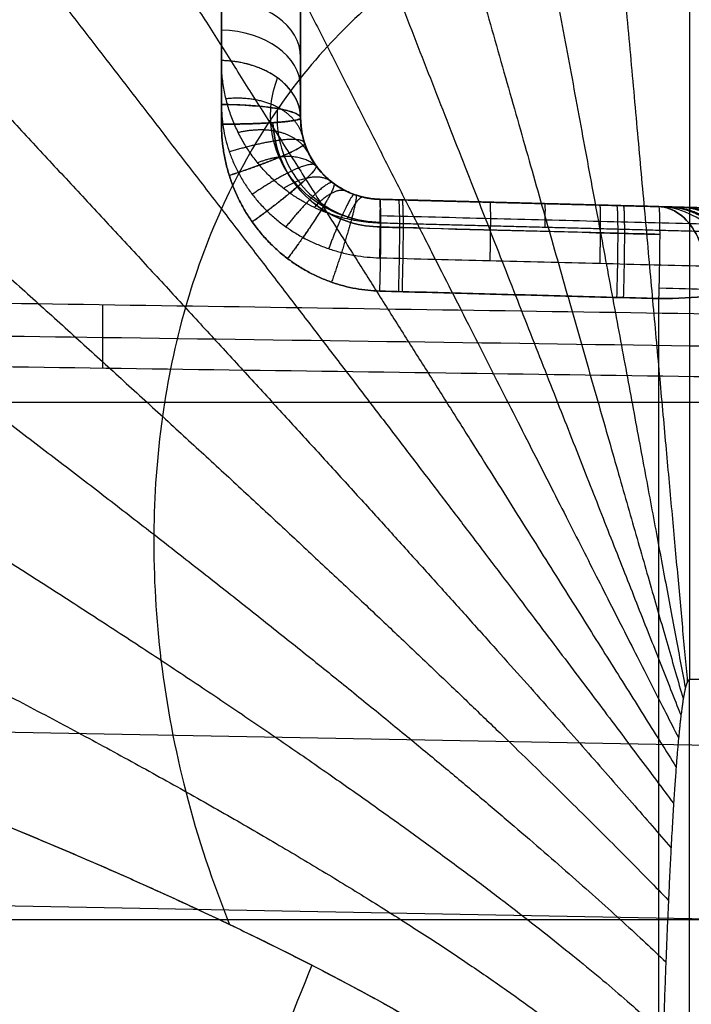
# Model space of a CAD drawing. Header units: centimetres. Extents: x -11 to 25.4, y -15 to 20.7.
# Tile 220 of 256: x 13.837 to 14.25, y -0.688 to -0.083. Entities that reach past the tile are written whole.
import ezdxf

# ---------------------------------------------------------------- set-up
doc = ezdxf.new("R2010")
doc.units = ezdxf.units.CM
doc.layers.add('Default', color=7, linetype='Continuous', true_color=0x000000)

msp = doc.modelspace()

# ---------------------------------------------------------------- linework, layer by layer
at = {"layer": 'Default'}
for p, q in [((14.01, 0.14344, 1.57968), (14.01, -0.14344, 1.2928)), ((14.01, 0.14344, 1.2928), (14.01, -0.14344, 1.57968)), ((14.01, -0.14344, -1.51917), (14.01, 0.14344, -1.2323)), ((14.01, -0.14344, -1.2323), (14.01, 0.14344, -1.51917)), ((14.26131, -0.19872, 1.37619), (14.05869, -0.19342, 1.37619)), ((14.26131, -0.19872, 0.88049), (14.05869, -0.19342, 0.87829)), ((14.26131, -0.19872, -1.35371), (14.05869, -0.19342, -1.35371)), ((14.16, -0.19607, 0.87939), (14.16, -0.19607, 1.87106)), ((14.16, -0.19607, -1.87106), (14.16, -0.19607, -0.83532)), ((12.44, -0.3182, 0.3182), (14.31, -0.3182, 0.3182)), ((12.44, -0.3182, -0.3182), (14.31, -0.3182, -0.3182)), ((14.26131, -0.52925, 0.52925), (12.45869, -0.49588, 0.49588)), ((14.26131, -0.63599, -0.42252), (12.45869, -0.60261, -0.38914))]:
    msp.add_line(p, q, dxfattribs=at)
at = {"layer": 'Default', "extrusion": (-1, 0, 0)}
for centre, radius, start, end in [((0, 0, -13.96131), 1.94236, 85.65298, 94.34702), ((0, 0, -13.96131), 1.94236, 265.65298, 274.34702), ((0, 0, -13.96131), 0.81562, 260.46172, 279.53828), ((0, 0, -14.23023), 1.93531, 7.55545, 82.44455)]:
    msp.add_arc(centre, radius, start, end, dxfattribs=at)
at = {"layer": 'Default', "extrusion": (-1, 4.6362e-09, 6.1907e-08)}
msp.add_arc((0, 0, -14.01), 1.89237, 85.65298, 94.34702, dxfattribs=at)
at = {"layer": 'Default', "extrusion": (-1, -4.6362e-09, -6.1907e-08)}
msp.add_arc((0, 0, -14.01), 1.89237, 265.65298, 274.34702, dxfattribs=at)
at = {"layer": 'Default', "extrusion": (1, 0, 0)}
for centre, radius, start, end in [((0, 0.00002, 14.01), 0.86562, 260.46199, 279.53817), ((0, 0, 14.01), 1.89237, 85.65298, 94.34702), ((0, 0, 14.01), 1.89237, 265.65298, 274.34702), ((0, 0, 14.01), 0.86561, 260.46173, 279.53827), ((0, 0, 14.23023), 1.93531, 225.53182, 262.44455)]:
    msp.add_arc(centre, radius, start, end, dxfattribs=at)
at = {"layer": 'Default', "extrusion": (-1, -0.000234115, 0.000100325)}
msp.add_arc((-0.07356, 3.00045, -14.24872), 0.80001, 271.46881, 314.99996, dxfattribs=at)
at = {"layer": 'Default', "extrusion": (-1.24452e-08, 0.707107, 0.707107)}
msp.add_arc((-13.96, 0.79061, 0.64066), 0.05, 180, 268.50004, dxfattribs=at)
at = {"layer": 'Default', "extrusion": (0, 0.707107, 0.707107)}
msp.add_arc((-13.96, 0.79061, 0.61421), 0.05, 180, 268.50002, dxfattribs=at)
at = {"layer": 'Default', "extrusion": (3.26133e-09, 0.707107, 0.707107)}
msp.add_arc((-13.96, 0.79061, 0.58776), 0.05, 180, 268.5, dxfattribs=at)
at = {"layer": 'Default', "extrusion": (1.29636e-06, 0.986176, -0.165704)}
msp.add_arc((-13.96, -0.8656, 0.00002), 0.05, 91.49999, 180.00074, dxfattribs=at)
at = {"layer": 'Default', "extrusion": (-4.81936e-13, -0.997123, 0.075797)}
msp.add_arc((13.96, -1.89237), 0.05, 271.5, 0, dxfattribs=at)
at = {"layer": 'Default'}
msp.add_arc((14.06, -0.14344, 1.3826), 0.05, 180, 268.5, dxfattribs=at)
at = {"layer": 'Default', "extrusion": (0, 0, -1)}
msp.add_arc((-14.06, -0.14344, 1.36009), 0.05, 271.5, 359.99997, dxfattribs=at)
at = {"layer": 'Default', "extrusion": (-0.999214, 0.026165, 0.029783)}
msp.add_arc((-0.12466, 2.29198, -13.99688), 0.05, 82.64465, 179.99999, dxfattribs=at)
at = {"layer": 'Default', "extrusion": (0.999214, -0.026165, 0.029783)}
msp.add_arc((0.12466, -2.29198, 13.99688), 0.05, 262.64465, 359.99999, dxfattribs=at)
at = {"layer": 'Default', "extrusion": (-0.999465, 0.026172, 0.019621)}
msp.add_arc((-0.12466, -0.55732, -14.07258), 0.05, 106.31155, 180.00004, dxfattribs=at)
at = {"layer": 'Default', "extrusion": (-0.999599, 0.026175, -0.010842)}
msp.add_arc((-0.12466, 0.72581, -14.16909), 0.05, 179.99998, 224.98373, dxfattribs=at)
at = {"layer": 'Default', "extrusion": (-0.999211, 0.026165, 0.029865)}
msp.add_arc((-0.12466, 2.29312, -14.16837), 0.05, 82.48936, 180, dxfattribs=at)
at = {"layer": 'Default', "extrusion": (0.232865, -0.006098, 0.97249)}
msp.add_arc((0.12466, -14.27442, 1.49738), 0.05, 269.68819, 0, dxfattribs=at)
at = {"layer": 'Default', "extrusion": (0.999211, -0.026165, 0.029865)}
msp.add_arc((0.12466, -2.29312, 14.16837), 0.05, 262.48936, 360, dxfattribs=at)
at = {"layer": 'Default', "extrusion": (-0.232865, 0.006098, 0.97249)}
msp.add_arc((-0.12466, 14.27442, -1.49738), 0.05, 89.68936, 180, dxfattribs=at)
at = {"layer": 'Default', "extrusion": (0.775555, -0.020309, -0.630953)}
msp.add_arc((0.12466, 10.42878, 9.86112), 0.05, 0, 94.94195, dxfattribs=at)
at = {"layer": 'Default', "extrusion": (0.775555, -0.020309, 0.630953)}
msp.add_arc((0.12466, -10.42878, 9.86112), 0.05, 265.05782, 360, dxfattribs=at)
at = {"layer": 'Default', "extrusion": (0.026177, 0.999657, -2.83454e-15)}
msp.add_arc((-14.23053, 1.86896, 0.12466), 0.05, 91.70571, 166.52953, dxfattribs=at)
at = {"layer": 'Default', "extrusion": (-0.026177, -0.999657, 4.30732e-15)}
msp.add_arc((14.23053, -1.86896, -0.12466), 0.05, 271.70571, 346.52952, dxfattribs=at)
at = {"layer": 'Default', "extrusion": (7.13857e-07, 0.991314, 0.131513)}
msp.add_arc((-14.22892, 1.88533, 0.00006), 0.05, 91.5, 166.40966, dxfattribs=at)
at = {"layer": 'Default', "extrusion": (-1.1132e-09, 0.991318, -0.131486)}
msp.add_arc((-14.22892, -1.88533, 0), 0.05, 193.59051, 268.5, dxfattribs=at)
at = {"layer": 'Default'}
for points, degree in [([(14.01, 0.10603, 1.01206), (14.01, 0.10356, 1.01452), (14.01, 0.09846, 1.01928), (14.01, 0.09023, 1.02594), (14.01, 0.08151, 1.03203), (14.01, 0.07233, 1.03753), (14.01, 0.06274, 1.04236), (14.01, 0.05281, 1.04651), (14.01, 0.0426, 1.04994), (14.01, 0.03216, 1.05262), (14.01, 0.02157, 1.05455), (14.01, 0.01086, 1.05572), (14.01, 0.00011, 1.05611), (14.01, -0.01065, 1.05573), (14.01, -0.02136, 1.05458), (14.01, -0.03196, 1.05267), (14.01, -0.0424, 1.05), (14.01, -0.05263, 1.04658), (14.01, -0.06258, 1.04244), (14.01, -0.07219, 1.0376), (14.01, -0.0814, 1.03211), (14.01, -0.09016, 1.02599), (14.01, -0.09842, 1.01932), (14.01, -0.10355, 1.01453), (14.01, -0.10603, 1.01206)], 3), ([(13.96131, -0.10809, 0.93931), (13.96131, -0.08939, 0.95801), (13.96131, -0.07069, 0.97671)], 2), ([(14.05869, -0.20806, 0.84295), (14.05681, -0.20801, 0.84293), (14.05302, -0.2078, 0.843), (14.0473, -0.20715, 0.84343), (14.04152, -0.20617, 0.8442), (14.03571, -0.20483, 0.84533), (14.02986, -0.20308, 0.84685), (14.02398, -0.20093, 0.84879), (14.01809, -0.19835, 0.85115), (14.01224, -0.19532, 0.85397), (14.00643, -0.19179, 0.85728), (14.00069, -0.18773, 0.86113), (13.99507, -0.18313, 0.86552), (13.98962, -0.17796, 0.87049), (13.98442, -0.1722, 0.87606), (13.97953, -0.16585, 0.88223), (13.97505, -0.15892, 0.88899), (13.97105, -0.15143, 0.89633), (13.96763, -0.14345, 0.90419), (13.96487, -0.13503, 0.9125), (13.96284, -0.12627, 0.92119), (13.96159, -0.11725, 0.93016), (13.96131, -0.11116, 0.93623), (13.96131, -0.10809, 0.93931)], 3), ([(14.01, -0.10603, 1.01206), (14.01, -0.12473, 0.99335), (14.01, -0.14344, 0.97465)], 2), ([(13.96131, -0.13515, -0.80435), (13.96131, -0.13752, -0.80395), (13.9615, -0.14224, -0.80314), (13.96236, -0.14934, -0.80187), (13.96378, -0.15638, -0.80057), (13.96577, -0.16331, -0.79924), (13.96833, -0.17008, -0.79789), (13.97143, -0.17667, -0.79654), (13.97506, -0.18303, -0.7952), (13.97922, -0.18913, -0.79388), (13.98389, -0.19494, -0.7926), (13.98903, -0.20042, -0.79137), (13.99462, -0.20551, -0.79021), (14.00062, -0.21018, -0.78915), (14.00699, -0.2144, -0.78818), (14.01369, -0.21814, -0.78734), (14.02068, -0.22138, -0.78662), (14.02794, -0.22411, -0.78604), (14.03544, -0.22629, -0.78562), (14.0431, -0.22793, -0.78536), (14.05088, -0.22899, -0.78526), (14.05608, -0.22932, -0.78531), (14.05869, -0.22939, -0.78536)], 3), ([(13.96131, -0.14722, 1.93677), (13.96282, -0.14722, 1.93673), (13.96585, -0.1472, 1.93651), (13.97033, -0.14715, 1.93578), (13.97474, -0.14706, 1.93464), (13.97902, -0.14695, 1.93311), (13.98314, -0.1468, 1.9312), (13.98708, -0.14663, 1.92893), (13.99078, -0.14643, 1.9263), (13.99424, -0.14621, 1.92336), (13.99741, -0.14596, 1.92011), (14.00028, -0.14569, 1.91659), (14.00281, -0.14541, 1.91282), (14.00499, -0.1451, 1.90884), (14.0068, -0.14479, 1.90468), (14.00822, -0.14446, 1.90037), (14.00924, -0.14412, 1.89595), (14.00986, -0.14378, 1.89146), (14.01, -0.14355, 1.88844), (14.01, -0.14344, 1.88693)], 3), ([(14.05869, -0.19342, 1.87408), (14.05722, -0.19338, 1.87417), (14.05427, -0.19317, 1.87438), (14.04987, -0.19247, 1.8748), (14.04552, -0.19136, 1.87531), (14.04127, -0.18987, 1.87591), (14.03715, -0.18799, 1.8766), (14.0332, -0.18573, 1.87736), (14.02946, -0.18312, 1.87819), (14.02596, -0.18016, 1.87907), (14.02274, -0.17689, 1.87998), (14.01983, -0.17333, 1.88092), (14.01726, -0.16951, 1.88186), (14.01504, -0.16548, 1.8828), (14.01321, -0.16127, 1.88372), (14.01178, -0.15691, 1.8846), (14.01075, -0.15246, 1.88544), (14.01014, -0.14795, 1.88622), (14.01, -0.14494, 1.8867), (14.01, -0.14344, 1.88693)], 3), ([(14.01, -0.14344, -1.88693), (14.01, -0.14494, -1.8867), (14.01014, -0.14795, -1.88622), (14.01075, -0.15246, -1.88544), (14.01178, -0.15691, -1.8846), (14.01321, -0.16127, -1.88372), (14.01504, -0.16548, -1.8828), (14.01726, -0.16951, -1.88186), (14.01983, -0.17333, -1.88092), (14.02274, -0.17689, -1.87998), (14.02597, -0.18016, -1.87906), (14.02946, -0.18312, -1.87819), (14.0332, -0.18573, -1.87736), (14.03715, -0.18799, -1.8766), (14.04127, -0.18987, -1.87591), (14.04552, -0.19136, -1.87531), (14.04987, -0.19247, -1.8748), (14.05427, -0.19317, -1.87438), (14.05722, -0.19338, -1.87417), (14.05869, -0.19342, -1.87408)], 3), ([(14.01, -0.14344, 0.97465), (14.01, -0.14344, 1.43079), (14.01, -0.14344, 1.88693)], 2), ([(14.01, -0.14344, 0.97465), (14.01, -0.14579, 0.96994), (14.01033, -0.15033, 0.9609), (14.01164, -0.15662, 0.9484), (14.01358, -0.16231, 0.93717), (14.01597, -0.16732, 0.92731), (14.01863, -0.17165, 0.91885), (14.02147, -0.17541, 0.91154), (14.02447, -0.1787, 0.90518), (14.02755, -0.18155, 0.89972), (14.03067, -0.18399, 0.89506), (14.0338, -0.18607, 0.89113), (14.03689, -0.18782, 0.88788), (14.03992, -0.18926, 0.88521), (14.04285, -0.19044, 0.88308), (14.04567, -0.19137, 0.88142), (14.04838, -0.19209, 0.88018), (14.05099, -0.19264, 0.87928), (14.05354, -0.19304, 0.87867), (14.05608, -0.1933, 0.87833), (14.05782, -0.1934, 0.87827), (14.05869, -0.19342, 0.87829)], 3), ([(14.01, -0.14344, -1.88693), (14.01, -0.14344, -1.37028), (14.01, -0.14344, -0.85364)], 2), ([(14.05869, -0.19342, -0.83334), (14.05733, -0.19338, -0.83328), (14.05459, -0.1932, -0.83324), (14.05048, -0.19258, -0.83338), (14.04639, -0.19161, -0.83372), (14.04233, -0.19028, -0.83426), (14.03835, -0.18858, -0.835), (14.03447, -0.1865, -0.83594), (14.03072, -0.18405, -0.83707), (14.02714, -0.18121, -0.83838), (14.02378, -0.17801, -0.83985), (14.02069, -0.17446, -0.84145), (14.01793, -0.17059, -0.84315), (14.01553, -0.16645, -0.84493), (14.01353, -0.16209, -0.84673), (14.01195, -0.15754, -0.84853), (14.01082, -0.15287, -0.85031), (14.01015, -0.14815, -0.85203), (14.01, -0.145, -0.85312), (14.01, -0.14344, -0.85364)], 3), ([(14.05869, -0.24984, 1.92365), (14.05625, -0.24977, 1.92372), (14.05136, -0.24946, 1.92389), (14.04398, -0.24841, 1.92422), (14.03661, -0.24679, 1.92463), (14.02932, -0.24459, 1.9251), (14.02216, -0.24179, 1.92564), (14.0152, -0.23842, 1.92625), (14.00848, -0.2345, 1.92691), (14.00205, -0.23003, 1.92761), (13.99597, -0.22507, 1.92836), (13.99028, -0.21961, 1.92914), (13.98499, -0.21371, 1.92994), (13.98016, -0.20738, 1.93076), (13.97581, -0.20066, 1.93159), (13.97198, -0.19359, 1.93241), (13.9687, -0.18623, 1.93322), (13.966, -0.17864, 1.93401), (13.9639, -0.17087, 1.93476), (13.9624, -0.163, 1.93548), (13.96151, -0.15509, 1.93616), (13.96131, -0.14984, 1.93657), (13.96131, -0.14722, 1.93677)], 3), ([(13.96131, -0.14722, -1.93677), (13.96131, -0.14984, -1.93657), (13.96151, -0.15509, -1.93616), (13.9624, -0.163, -1.93548), (13.9639, -0.17087, -1.93476), (13.966, -0.17864, -1.93401), (13.9687, -0.18623, -1.93322), (13.97198, -0.19359, -1.93241), (13.97581, -0.20066, -1.93159), (13.98016, -0.20739, -1.93076), (13.985, -0.21372, -1.92994), (13.99028, -0.21962, -1.92914), (13.99598, -0.22507, -1.92836), (14.00205, -0.23004, -1.92761), (14.00848, -0.2345, -1.92691), (14.0152, -0.23842, -1.92625), (14.02216, -0.24179, -1.92564), (14.02932, -0.24459, -1.9251), (14.03661, -0.24679, -1.92463), (14.04398, -0.24841, -1.92422), (14.05136, -0.24946, -1.92389), (14.05625, -0.24977, -1.92372), (14.05869, -0.24984, -1.92365)], 3), ([(14.05869, -0.19342, 0.87829), (14.05869, -0.19342, 1.37619), (14.05869, -0.19342, 1.87408)], 2), ([(14.23023, -0.19791, 1.86896), (14.21121, -0.19741, 1.86953), (14.17314, -0.19642, 1.87067), (14.11596, -0.19492, 1.87238), (14.07779, -0.19392, 1.87351), (14.05869, -0.19342, 1.87408)], 3), ([(14.05869, -0.19342, 0.87829), (14.16, -0.19607, 0.87939), (14.26131, -0.19872, 0.88049)], 2), ([(14.05869, -0.19342, 0.87829), (14.05871, -0.19342, 0.87684), (14.05873, -0.19355, 0.87393), (14.05877, -0.19412, 0.8696), (14.05879, -0.19506, 0.86534), (14.0588, -0.19638, 0.86117), (14.0588, -0.19805, 0.85714), (14.05879, -0.20006, 0.85327), (14.05877, -0.20241, 0.84958), (14.05873, -0.20507, 0.84612), (14.05871, -0.20703, 0.84397), (14.05869, -0.20806, 0.84295)], 3), ([(14.05869, -0.19342, -1.87408), (14.07779, -0.19392, -1.87351), (14.11596, -0.19492, -1.87238), (14.17314, -0.19642, -1.87067), (14.21121, -0.19741, -1.86953), (14.23023, -0.19791, -1.86896)], 3), ([(14.05869, -0.19342, -1.87408), (14.05869, -0.19342, -1.35371), (14.05869, -0.19342, -0.83334)], 2), ([(14.26131, -0.19872, -0.8373), (14.23872, -0.19813, -0.83686), (14.19358, -0.19695, -0.83598), (14.12604, -0.19518, -0.83466), (14.08112, -0.19401, -0.83378), (14.05869, -0.19342, -0.83334)], 3), ([(14.26131, -0.19872, 1.67215), (14.26, -0.19869, 1.68876), (14.25675, -0.19861, 1.72189), (14.24993, -0.19843, 1.77133), (14.24119, -0.1982, 1.82041), (14.23409, -0.19801, 1.85283), (14.23023, -0.19791, 1.86896)], 3), ([(14.23023, -0.19791, -1.86896), (14.23409, -0.19801, -1.85282), (14.24119, -0.1982, -1.82041), (14.24993, -0.19843, -1.77133), (14.25675, -0.19861, -1.72189), (14.26, -0.19869, -1.68876), (14.26131, -0.19872, -1.67215)], 3), ([(14.26131, -0.21336, 0.84514), (14.16, -0.21071, 0.84404), (14.05869, -0.20806, 0.84295)], 2), ([(14.05869, -0.22939, -0.78536), (14.0811, -0.22995, -0.7858), (14.12599, -0.23108, -0.7867), (14.19353, -0.23277, -0.78804), (14.23869, -0.23391, -0.78894), (14.26131, -0.23448, -0.78939)], 3), ([(12.45869, -0.2368, -0.73928), (12.65285, -0.2397, -0.74369), (13.04526, -0.24556, -0.75259), (13.646, -0.25454, -0.7662), (14.05483, -0.26066, -0.77543), (14.26131, -0.26376, -0.78009)], 3), ([(12.45869, -0.27699, -0.71476), (12.6556, -0.27975, -0.71929), (13.05166, -0.28532, -0.72839), (13.6525, -0.2938, -0.74216), (14.05762, -0.29954, -0.75143), (14.26131, -0.30243, -0.75608)], 3), ([(14.24908, -0.48879, 2.43333), (14.24904, -0.48879, 2.43333), (14.24895, -0.4888, 2.43334), (14.24881, -0.48884, 2.43338), (14.24868, -0.48891, 2.43344), (14.24856, -0.489, 2.43353), (14.24843, -0.48912, 2.43364), (14.24832, -0.48925, 2.43377), (14.2482, -0.4894, 2.43391), (14.24808, -0.48957, 2.43407), (14.24797, -0.48975, 2.43425), (14.24786, -0.48995, 2.43444), (14.24775, -0.49017, 2.43465), (14.24764, -0.49041, 2.43487), (14.24753, -0.49066, 2.43512), (14.24742, -0.49094, 2.43539), (14.2473, -0.49125, 2.43568), (14.24719, -0.49159, 2.436), (14.24707, -0.49196, 2.43636), (14.24694, -0.49237, 2.43675), (14.24681, -0.49282, 2.43718), (14.24667, -0.49332, 2.43765), (14.24653, -0.49387, 2.43818), (14.24638, -0.49447, 2.43875), (14.24623, -0.49512, 2.43937), (14.24608, -0.49584, 2.44006), (14.24591, -0.49662, 2.4408), (14.24574, -0.49747, 2.44162), (14.24557, -0.4984, 2.44251), (14.24539, -0.49941, 2.44346), (14.24521, -0.50048, 2.44449), (14.24503, -0.50162, 2.44558), (14.24484, -0.50285, 2.44675), (14.24464, -0.50418, 2.44801), (14.24444, -0.50561, 2.44938), (14.24423, -0.50715, 2.45085), (14.24402, -0.50882, 2.45244), (14.24379, -0.51064, 2.45418), (14.24356, -0.51261, 2.45606), (14.24332, -0.51476, 2.45811), (14.24306, -0.5171, 2.46034), (14.2428, -0.51965, 2.46276), (14.24252, -0.52241, 2.4654), (14.24224, -0.52542, 2.46827), (14.24194, -0.52869, 2.47138), (14.24163, -0.53226, 2.47477), (14.24131, -0.53614, 2.47847), (14.24097, -0.54037, 2.48249), (14.24062, -0.54498, 2.48688), (14.24026, -0.55001, 2.49166), (14.23987, -0.5555, 2.49689), (14.23948, -0.5615, 2.50259), (14.23906, -0.56805, 2.50882), (14.23863, -0.57521, 2.51562), (14.23817, -0.58305, 2.52306), (14.2377, -0.59163, 2.5312), (14.23721, -0.60102, 2.5401), (14.2367, -0.61131, 2.54985), (14.23617, -0.62258, 2.56052), (14.23562, -0.63493, 2.5722), (14.23504, -0.64848, 2.58499), (14.23445, -0.66334, 2.59902), (14.23384, -0.67964, 2.61438), (14.23322, -0.69748, 2.63116), (14.23259, -0.71693, 2.64943), (14.23196, -0.73814, 2.66932), (14.23134, -0.76134, 2.69102), (14.23072, -0.78671, 2.71468), (14.23033, -0.80525, 2.73192), (14.23015, -0.81492, 2.74089)], 3), ([(14.24893, -5.21491, 7.15946), (14.24901, -2.85185, 4.79639), (14.24908, -0.48879, 2.43333)], 2), ([(14.37107, -0.48879, 2.43333), (14.31008, -0.48879, 2.43333), (14.24908, -0.48879, 2.43333)], 2), ([(14.31, -0.6364), (13.375, -0.6364), (12.44, -0.6364)], 2)]:
    msp.add_open_spline(points, degree=degree, dxfattribs=at)
for points, knots in [([(13.47876, -0.4552, 2.15239), (13.50568, -0.39198, 2.16577), (13.54235, -0.33158, 2.17562), (13.63243, -0.21838, 2.18988), (13.68587, -0.16558, 2.19428), (13.87322, -0.02312, 2.20193), (14.04699, 0.05639, 2.19927), (14.24893, 0.05639, 2.19928)], [0, 0, 0, 0, 2.447963, 2.447963, 4.896367, 4.896367, 9.790142, 9.790142, 9.790142, 9.790142]), ([(14.24989, 0.00166, 2.20256), (14.24957, 0.00166, 2.20256), (14.23401, 0.00168, 2.20256), (14.20247, -0.00085, 2.2027), (14.15586, -0.01238, 2.20335), (14.10958, -0.03245, 2.20454), (14.06507, -0.06155, 2.20638), (14.02407, -0.09974, 2.20904), (13.98829, -0.14638, 2.21271), (13.95897, -0.20071, 2.21762), (13.937, -0.26197, 2.22412), (13.92312, -0.3295, 2.23263), (13.91812, -0.40269, 2.24373), (13.92292, -0.48074, 2.25818), (13.93863, -0.56224, 2.27701), (13.95599, -0.61391, 2.2924), (13.96638, -0.63933, 2.30113)], [-0.00096, -0.00096, -0.00096, -0.00096, 0, 0.045952, 0.094118, 0.145261, 0.200735, 0.260719, 0.325517, 0.395789, 0.472445, 0.55656, 0.649573, 0.753253, 0.869404, 1, 1, 1, 1]), ([(14.0587, -0.20761, 0.8434), (14.0587, -0.20761, 0.8434), (14.05199, -0.20746, 0.8433), (14.03771, -0.20509, 0.84514), (14.01912, -0.19592, 0.85382), (14.00494, -0.18256, 0.86759), (13.99584, -0.16702, 0.88499), (13.99147, -0.15067, 0.90492), (13.99132, -0.13416, 0.92691), (13.99388, -0.12384, 0.9421), (13.99582, -0.11877, 0.94998), (13.99582, -0.11877, 0.94998)], [0, 0, 0, 0, 0, 0.103752, 0.220052, 0.350412, 0.495542, 0.650954, 0.816498, 1, 1, 1, 1, 1]), ([(13.99582, -0.13766, -0.81923), (13.99582, -0.13766, -0.81923), (13.99521, -0.14405, -0.81753), (13.99592, -0.15725, -0.81377), (14.0032, -0.17621, -0.80786), (14.01658, -0.1925, -0.80258), (14.03561, -0.20432, -0.79888), (14.05105, -0.20748, -0.79822), (14.059, -0.20762, -0.79845), (14.059, -0.20762, -0.79845)], [0, 0, 0, 0, 0, 0.202558, 0.404926, 0.597716, 0.791848, 1, 1, 1, 1, 1]), ([(14.05936, -0.21043, -1.91162), (14.0531, -0.21037, -1.9119), (14.04039, -0.2085, -1.91287), (14.02247, -0.20022, -1.91531), (14.00713, -0.18649, -1.91841), (13.99632, -0.168, -1.92165), (13.99331, -0.15358, -1.92356), (13.99302, -0.14628, -1.92437), (13.99302, -0.14628, -1.92437)], [0, 0, 0, 0, 0.194333, 0.391659, 0.592369, 0.795926, 1, 1.000002, 1.000002, 1.000002, 1.000002]), ([(13.99301, -0.14628, 1.92437), (13.99301, -0.1463, 1.92437), (13.99331, -0.15356, 1.92356), (13.99631, -0.16795, 1.92166), (14.00708, -0.18644, 1.91842), (14.02244, -0.20021, 1.91531), (14.04038, -0.2085, 1.91287), (14.0531, -0.21037, 1.9119), (14.05936, -0.21043, 1.91162)], [-0.000358, -0.000358, -0.000358, -0.000358, 0, 0.202924, 0.406828, 0.607881, 0.805624, 1, 1, 1, 1]), ([(14.05902, -0.20342, -0.80336), (14.08155, -0.20399, -0.80382), (14.1266, -0.20514, -0.80475), (14.19414, -0.20686, -0.80613), (14.23914, -0.20801, -0.80705), (14.26163, -0.20859, -0.80751)], [0, 0, 0, 0, 0.3336711, 0.6670045, 1, 1, 1, 1]), ([(14.05936, -0.21048, 1.91166), (14.06315, -0.21058, 1.91155), (14.11303, -0.21188, 1.91006), (14.17021, -0.21338, 1.90836), (14.2236, -0.21478, 1.90676), (14.23091, -0.21497, 1.90654)], [0.034336, 0.034336, 0.034336, 0.034336, 0.148111, 1.531836, 1.751124, 1.751124, 1.751124, 1.751124]), ([(14.23091, -0.21497, -1.90654), (14.22224, -0.21474, -1.9068), (14.16959, -0.21337, -1.90837), (14.11241, -0.21187, -1.91008), (14.0639, -0.2106, -1.91153), (14.05936, -0.21048, -1.91166)], [0.034336, 0.034336, 0.034336, 0.034336, 0.294624, 1.615049, 1.751124, 1.751124, 1.751124, 1.751124]), ([(14.23023, -0.25447, 1.91851), (14.21117, -0.25395, 1.91908), (14.17305, -0.25292, 1.92023), (14.11587, -0.25138, 1.92194), (14.07775, -0.25035, 1.92308), (14.05869, -0.24984, 1.92365)], [-1.716784, -1.716784, -1.716784, -1.716784, -1.144523, -0.572261, 0, 0, 0, 0]), ([(14.05869, -0.24984, -1.92365), (14.07775, -0.25035, -1.92308), (14.11587, -0.25138, -1.92194), (14.17305, -0.25292, -1.92023), (14.21117, -0.25395, -1.91908), (14.23023, -0.25447, -1.91851)], [-1.716784, -1.716784, -1.716784, -1.716784, -1.144523, -0.572262, 0, 0, 0, 0]), ([(14.26124, -0.28379, -0.77074), (14.13691, -0.28203, -0.7679), (13.80677, -0.27735, -0.76035), (13.25351, -0.26953, -0.74768), (12.77697, -0.26283, -0.73674), (12.50623, -0.25903, -0.73051), (12.45862, -0.25836, -0.72942)], [0.361736, 0.361736, 0.361736, 0.361736, 4.092986, 10.269495, 16.965562, 18.394546, 18.394546, 18.394546, 18.394546]), ([(14.01689, -0.66436, 2.34473), (13.99337, -0.72238, 2.32758), (13.95304, -0.83132, 2.29087), (13.90967, -0.98176, 2.22821), (13.88363, -1.11237, 2.16424), (13.87521, -1.19176, 2.12001), (13.87313, -1.22851, 2.09837)], [0, 0, 0, 0, 0.2903933, 0.5524703, 0.7887161, 1, 1, 1, 1])]:
    msp.add_open_spline(points, degree=3, knots=knots, dxfattribs=at)
for points, weights in [([(14.19836, 0.05473, 2.19932), (14.21735, -0.1571, 2.20459), (14.23452, -0.34656, 2.28993), (14.24769, -0.48991, 2.4344)], [1.00127237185, 0.991863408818, 1.03463764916, 1.12959509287]), ([(14.24893, 0.05639, 2.19928), (14.24893, -0.15548, 2.20471), (14.24893, -0.34504, 2.28961), (14.24893, -0.48872, 2.43327)], [1.00117589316, 0.992162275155, 1.03496797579, 1.12959299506]), ([(14.14579, 0.04947, 2.19944), (14.18464, -0.16223, 2.20421), (14.21969, -0.35135, 2.29091), (14.24641, -0.49367, 2.43799)], [1.00160060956, 0.990931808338, 1.03359736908, 1.12959729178]), ([(14.09096, 0.0401, 2.19963), (14.15077, -0.17132, 2.20349), (14.20455, -0.35985, 2.29264), (14.24506, -0.50035, 2.44436)], [1.00226903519, 0.98932410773, 1.03176763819, 1.12959962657]), ([(14.03311, 0.02584, 2.19985), (14.11546, -0.18507, 2.20233), (14.18913, -0.37269, 2.29522), (14.24365, -0.51046, 2.454)], [1.00348368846, 0.986995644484, 1.02903513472, 1.12960215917]), ([(13.97291, 0.00605, 2.19999), (14.07937, -0.20395, 2.20057), (14.17396, -0.39027, 2.2987), (14.24218, -0.52438, 2.46726)], [1.00553430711, 0.983990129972, 1.02534699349, 1.12960489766]), ([(13.91101, -0.01981, 2.19991), (14.0432, -0.22831, 2.19803), (14.1596, -0.41287, 2.30306), (14.24067, -0.5424, 2.48441)], [1.00880388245, 0.980414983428, 1.0206829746, 1.12960785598]), ([(13.8478, -0.05241, 2.19938), (14.00754, -0.25848, 2.19447), (14.14663, -0.44073, 2.3083), (14.23913, -0.56482, 2.50573)], [1.01378645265, 0.976414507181, 1.01502271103, 1.12961106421]), ([(13.7836, -0.09258, 2.19805), (13.97305, -0.29478, 2.18954), (14.13578, -0.47402, 2.31437), (14.23756, -0.592, 2.53153)], [1.0211102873, 0.972164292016, 1.00833238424, 1.12961456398]), ([(14.01, -0.14344, 0.97465), (14.01, -0.12315, 0.95436), (13.98998, -0.10862, 0.93984), (13.96131, -0.10809, 0.93931)], [1.16527723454, 0.944894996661, 0.944907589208, 1.16531501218]), ([(14.0114, -0.15519, 0.95125), (14.00737, -0.13853, 0.93346), (13.98902, -0.12903, 0.91939), (13.96411, -0.1316, 0.9159)], [1.1652772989, 0.970398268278, 0.947856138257, 1.09765090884]), ([(14.01, -0.14344, -0.85364), (14.01, -0.13868, -0.82535), (13.98998, -0.13528, -0.80509), (13.96131, -0.13515, -0.80435)], [1.16528459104, 0.944895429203, 0.944905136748, 1.16531371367]), ([(13.71894, -0.1414, 2.19545), (13.94062, -0.33752, 2.18286), (14.12796, -0.51286, 2.32127), (14.23599, -0.62434, 2.56216)], [1.03154664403, 0.967885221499, 1.00057580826, 1.12961840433]), ([(14.01, -0.14344, -1.88693), (14.01, -0.14558, -1.91516), (13.99035, -0.14717, -1.93601), (13.96131, -0.14723, -1.93677)], [1.20459328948, 0.958969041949, 0.934507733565, 1.13120936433]), ([(14.01, -0.14347, 1.88692), (14.01, -0.14562, 1.91516), (13.99035, -0.14721, 1.93601), (13.96131, -0.14726, 1.93677)], [1.20462130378, 0.958970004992, 0.934500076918, 1.13121151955]), ([(14.01517, -0.16558, 0.93074), (14.0089, -0.15289, 0.91464), (13.99265, -0.14754, 0.90102), (13.97165, -0.15239, 0.89539)], [1.16527735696, 0.992312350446, 0.955105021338, 1.05365536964]), ([(14.01245, -0.15889, -0.848), (14.0109, -0.15414, -0.82129), (13.99234, -0.15625, -0.80139), (13.96622, -0.16428, -0.79904)], [1.16528341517, 0.95445297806, 0.945319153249, 1.13788194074]), ([(14.01241, -0.15879, 1.88422), (14.01327, -0.16143, 1.91314), (13.99438, -0.16964, 1.93409), (13.96613, -0.17874, 1.93399)], [1.20461494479, 0.953867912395, 0.933580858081, 1.14375378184]), ([(14.01244, -0.15886, -1.8842), (14.01329, -0.1615, -1.91313), (13.99442, -0.16974, -1.93408), (13.96617, -0.17888, -1.93397)], [1.20459327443, 0.953839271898, 0.933582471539, 1.14382287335]), ([(14.02112, -0.17488, 0.91259), (14.01407, -0.16616, 0.89773), (14.00043, -0.16435, 0.8845), (13.98355, -0.17097, 0.87725)], [1.16527741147, 1.0120344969, 0.965355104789, 1.02523923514]), ([(14.01946, -0.1727, 1.88106), (14.02125, -0.17518, 1.91093), (14.005, -0.18958, 1.93202), (13.98023, -0.20731, 1.93076)], [1.20460855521, 0.94730372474, 0.932678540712, 1.16073300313]), ([(14.01949, -0.17274, -1.88106), (14.02128, -0.17522, -1.91093), (14.00505, -0.18964, -1.93201), (13.98028, -0.20739, -1.93075)], [1.2045932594, 0.947282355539, 0.932680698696, 1.16078828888]), ([(14.01949, -0.17275, -0.8422), (14.01687, -0.16912, -0.81712), (14.0015, -0.17594, -0.79764), (13.98029, -0.19039, -0.7936)], [1.16528224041, 0.965294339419, 0.946792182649, 1.10977577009]), ([(14.02909, -0.18274, 0.89746), (14.02261, -0.17764, 0.88346), (14.01208, -0.17873, 0.87054), (13.99949, -0.1867, 0.86211)], [1.16527746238, 1.02929393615, 0.977221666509, 1.00906065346]), ([(14.02983, -0.18331, -0.83741), (14.02719, -0.18131, -0.81362), (14.01609, -0.19157, -0.79452), (14.00097, -0.21032, -0.78911)], [1.16528112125, 0.974844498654, 0.948973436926, 1.08766793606]), ([(14.03032, -0.18367, 1.87801), (14.03261, -0.18536, 1.90891), (14.02067, -0.20484, 1.93012), (14.00195, -0.22983, 1.92764)], [1.20460225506, 0.940536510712, 0.932079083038, 1.17922997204]), ([(14.03034, -0.18369, -1.878), (14.03263, -0.18538, -1.90891), (14.0207, -0.20486, -1.93012), (14.002, -0.22986, -1.92763)], [1.20459324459, 0.940525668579, 0.932081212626, 1.17925987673]), ([(14.0385, -0.18858, 0.88647), (14.03369, -0.18629, 0.87303), (14.0266, -0.18947, 0.86034), (14.01831, -0.19838, 0.85113)], [1.1652775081, 1.04266324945, 0.988271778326, 1.00210309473]), ([(14.04294, -0.19044, -0.8342), (14.0414, -0.18988, -0.81124), (14.03542, -0.2024, -0.79242), (14.02718, -0.22377, -0.78612)], [1.1652799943, 0.981611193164, 0.951020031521, 1.07350650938]), ([(14.04385, -0.19075, -1.87555), (14.04583, -0.19143, -1.90736), (14.03949, -0.21435, -1.92866), (14.029, -0.24436, -1.92514)], [1.20459323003, 0.934993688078, 0.931839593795, 1.19513094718]), ([(14.04385, -0.19076, 1.87555), (14.04583, -0.19143, 1.90736), (14.03949, -0.21435, 1.92866), (14.02901, -0.24436, 1.92514)], [1.20459605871, 0.934993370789, 0.931838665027, 1.19513194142]), ([(14.04867, -0.19214, 0.88011), (14.04623, -0.19157, 0.86696), (14.04274, -0.19601, 0.85441), (14.03865, -0.20549, 0.84477)], [1.16527754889, 1.05090503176, 0.995892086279, 1.00023871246]), ([(14.05869, -0.19342, 0.87829), (14.05883, -0.19342, 0.86522), (14.05884, -0.19831, 0.8527), (14.05869, -0.20806, 0.84295)], [1.16527758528, 1.05335172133, 0.998272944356, 1.00004125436]), ([(14.05869, -0.19342, -0.83334), (14.05914, -0.19343, -0.81067), (14.05915, -0.2069, -0.79194), (14.05869, -0.22939, -0.78536)], [1.16527878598, 0.983886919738, 0.951801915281, 1.0690237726]), ([(14.07006, -0.19372, 1.87374), (14.07102, -0.19374, 1.90609), (14.07102, -0.21805, 1.92746), (14.07006, -0.25015, 1.92331)], [1.20534492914, 0.932012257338, 0.93155246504, 1.20396555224]), ([(14.07229, -0.19378, -1.87368), (14.07325, -0.1938, -1.90602), (14.07325, -0.21811, -1.92739), (14.07229, -0.25021, -1.92324)], [1.20534490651, 0.932005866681, 0.931552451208, 1.20398466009]), ([(14.1263, -0.19519, -0.83466), (14.12675, -0.1952, -0.81164), (14.12675, -0.209, -0.7932), (14.1263, -0.23109, -0.78671)], [1.11038192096, 0.963018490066, 0.96320626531, 1.1109452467]), ([(14.19384, -0.19696, -0.83599), (14.19429, -0.19697, -0.81299), (14.19429, -0.21074, -0.79457), (14.19384, -0.23278, -0.78805)], [1.10982256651, 0.963019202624, 0.963393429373, 1.11094524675]), ([(14.20422, -0.19723, -1.86974), (14.20519, -0.19726, -1.90214), (14.20519, -0.22163, -1.92351), (14.20422, -0.25376, -1.91929)], [1.20534496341, 0.931626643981, 0.931551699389, 1.20512012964]), ([(14.20832, -0.19734, 1.86962), (14.20929, -0.19736, 1.90202), (14.20929, -0.22174, 1.92339), (14.20832, -0.25388, 1.91917)], [1.2053449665, 0.93161483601, 0.931551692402, 1.20515553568]), ([(14.28178, -0.24944, -1.86227), (14.28264, -0.22008, -1.86229), (14.26296, -0.19877, -1.85775), (14.23432, -0.19802, -1.85132)], [1.17181243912, 0.942368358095, 0.942729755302, 1.17289663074]), ([(14.28372, -0.24943, 1.8535), (14.28454, -0.2201, 1.85352), (14.26484, -0.19882, 1.84911), (14.23619, -0.19807, 1.84288)], [1.17126804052, 0.94236907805, 0.942911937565, 1.17289661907]), ([(14.28987, -0.2494, -1.82351), (14.29059, -0.22015, -1.8235), (14.2708, -0.19897, -1.81957), (14.24211, -0.19822, -1.81403)], [1.16943056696, 0.94237364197, 0.943528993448, 1.1728966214]), ([(14.29177, -0.24939, 1.8135), (14.29245, -0.22016, 1.81349), (14.27263, -0.19902, 1.80972), (14.24393, -0.19827, 1.8044)], [1.16882617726, 0.942375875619, 0.943732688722, 1.17289661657]), ([(14.2968, -0.24936, -1.78458), (14.29738, -0.22019, -1.78455), (14.27749, -0.19915, -1.78124), (14.24876, -0.1984, -1.77657)], [1.16723028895, 0.942383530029, 0.944272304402, 1.17289661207]), ([(13.65431, -0.20011, 2.19088), (13.91129, -0.38685, 2.17385), (14.12436, -0.55712, 2.32893), (14.23442, -0.66233, 2.59804)], [1.0461664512, 0.963816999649, 0.991635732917, 1.129622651]), ([(13.88832, -0.25817, -0.77167), (13.88822, -0.27292, -0.76673), (13.88822, -0.28614, -0.75855), (13.88832, -0.29714, -0.74756)], [1.01273619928, 0.995264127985, 0.995768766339, 1.01425011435]), ([(13.5909, -0.2706, 2.18329), (13.88674, -0.44278, 2.16195), (14.12668, -0.60634, 2.33751), (14.23288, -0.70654, 2.63966)], [1.06629543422, 0.960296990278, 0.981407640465, 1.12962738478]), ([(13.53101, -0.35489, 2.17119), (13.86938, -0.50457, 2.14669), (14.13713, -0.65899, 2.34738), (14.23142, -0.75737, 2.68729)], [1.09354858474, 0.957767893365, 0.969795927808, 1.12963268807]), ([(13.47876, -0.4552, 2.15239), (13.86256, -0.57022, 2.12807), (14.15827, -0.71179, 2.35967), (14.23015, -0.81492, 2.74089)], [1.12964076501, 0.956787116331, 0.956786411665, 1.12963865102]), ([(13.47876, -0.4552, 2.15239), (13.85402, -0.56766, 2.12861), (14.147, -0.70643, 2.35098), (14.22645, -0.80988, 2.72253)], [1.12964076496, 0.960059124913, 0.956848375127, 1.12000851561]), ([(13.40642, -0.64283, 2.10399), (13.81521, -0.73654, 2.07536), (14.1273, -0.88907, 2.31857), (14.17847, -1.0248, 2.72086)], [1.16912074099, 0.96137504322, 0.945023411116, 1.12006584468])]:
    msp.add_rational_spline(points, weights, degree=3, dxfattribs=at)

doc.saveas('drawing.dxf')
